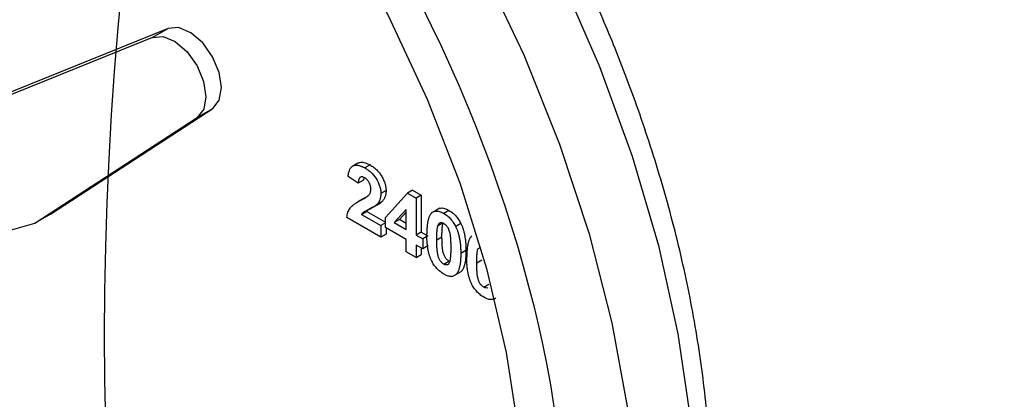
# Model space of a CAD drawing. Header units: inches. Extents: x 5 to 215, y 5 to 165.
# Tile 60 of 74: x 191.021 to 192.362, y 137.573 to 138.09. Entities that reach past the tile are written whole.
import ezdxf

# ---------------------------------------------------------------- set-up
doc = ezdxf.new("R2010")
doc.units = ezdxf.units.IN
doc.header["$LTSCALE"] = 20
doc.header["$MEASUREMENT"] = 0
doc.layers.add('TEXT', color=140, linetype='Continuous', lineweight=25)

msp = doc.modelspace()

# ---------------------------------------------------------------- linework, layer by layer
for p, q in [((191.2233, 138.078), (190.9774, 137.9784)), ((191.2233, 138.078), (191.2021, 138.0658)), ((191.2021, 138.0658), (190.9562, 137.9662)), ((191.0632, 137.8248), (191.2841, 137.9691)), ((191.2629, 137.9568), (191.2841, 137.9691)), ((191.042, 137.8126), (191.2629, 137.9568)), ((191.4818, 137.8946), (191.4747, 137.8905)), ((191.4983, 137.892), (191.4912, 137.8879)), ((191.4821, 137.867), (191.4685, 137.8764)), ((191.4892, 137.8711), (191.4821, 137.867)), ((191.4896, 137.8745), (191.4892, 137.8711)), ((191.52, 137.8572), (191.5129, 137.8532)), ((191.5193, 137.8204), (191.5492, 137.8534)), ((191.5562, 137.8575), (191.5492, 137.8534)), ((191.5492, 137.8534), (191.561, 137.8466)), ((191.5562, 137.8575), (191.568, 137.8507)), ((191.4891, 137.8461), (191.482, 137.842)), ((191.4929, 137.8482), (191.4858, 137.8441)), ((191.4891, 137.846), (191.4929, 137.8482)), ((191.5131, 137.8407), (191.5061, 137.8366)), ((191.568, 137.8507), (191.561, 137.8466)), ((191.561, 137.8466), (191.561, 137.7963)), ((191.568, 137.8507), (191.568, 137.8004)), ((191.4866, 137.8246), (191.4937, 137.8287)), ((191.4937, 137.8287), (191.5193, 137.8139)), ((191.5474, 137.8314), (191.5312, 137.8135)), ((191.5383, 137.8176), (191.5474, 137.8277)), ((191.5474, 137.8042), (191.5474, 137.8314)), ((191.5933, 137.833), (191.5863, 137.8289)), ((191.6056, 137.83), (191.5986, 137.8259)), ((190.7299, 137.7231), (191.042, 137.8126)), ((191.0632, 137.8248), (191.042, 137.8126)), ((191.5129, 137.7937), (191.4667, 137.8204)), ((191.4866, 137.8246), (191.5129, 137.8094)), ((191.5193, 137.8131), (191.5129, 137.8094)), ((191.5193, 137.8068), (191.5193, 137.8204)), ((191.5383, 137.8176), (191.5312, 137.8135)), ((191.5312, 137.8135), (191.5474, 137.8042)), ((191.5474, 137.8123), (191.5383, 137.8176)), ((191.5976, 137.813), (191.5906, 137.8089)), ((191.5129, 137.8094), (191.5129, 137.7937)), ((191.5474, 137.7906), (191.5193, 137.8068)), ((191.52, 137.8064), (191.52, 137.7978)), ((191.568, 137.8004), (191.561, 137.7963)), ((191.568, 137.8004), (191.5771, 137.7952)), ((191.6218, 137.8123), (191.6148, 137.8082)), ((191.52, 137.7978), (191.5129, 137.7937)), ((191.5474, 137.7738), (191.5474, 137.7906)), ((191.561, 137.7963), (191.57, 137.7911)), ((191.5771, 137.7952), (191.57, 137.7911)), ((191.57, 137.7911), (191.57, 137.7775)), ((191.5891, 137.79), (191.5961, 137.7941)), ((191.561, 137.766), (191.5474, 137.7738)), ((191.57, 137.7775), (191.561, 137.7827)), ((191.561, 137.7827), (191.561, 137.766)), ((191.568, 137.7786), (191.568, 137.7701)), ((191.5771, 137.7816), (191.57, 137.7775)), ((191.5771, 137.7821), (191.5771, 137.7816)), ((191.6288, 137.7753), (191.6217, 137.7712)), ((191.6486, 137.7796), (191.645, 137.7775)), ((191.561, 137.766), (191.568, 137.7701)), ((191.5986, 137.7568), (191.6056, 137.7609)), ((191.6435, 137.7586), (191.6505, 137.7627)), ((191.6218, 137.7463), (191.6147, 137.7422)), ((191.653, 137.7254), (191.66, 137.7295))]:
    msp.add_line(p, q)
at = {"flags": 128}
for points in [[(190.2948, 139.0155), (190.3032, 139.0202), (190.3743, 139.0513), (190.4514, 139.0701), (190.5338, 139.0764), (190.6205, 139.0701), (190.7107, 139.0513), (190.8033, 139.0202), (190.8974, 138.9771), (190.9921, 138.9224), (191.0862, 138.8569), (191.1789, 138.781), (191.269, 138.6957), (191.3558, 138.6019), (191.4381, 138.5005), (191.5153, 138.3927), (191.5863, 138.2795), (191.6506, 138.1622), (191.7074, 138.042), (191.7562, 137.9201), (191.7963, 137.798), (191.8274, 137.6768), (191.8491, 137.5579)], [(191.0225, 138.9961), (191.1171, 138.9359), (191.2106, 138.8651), (191.3021, 138.7844), (191.3907, 138.6947), (191.4753, 138.597), (191.5552, 138.4922), (191.6294, 138.3816), (191.6972, 138.2662), (191.7578, 138.1472), (191.8106, 138.0261), (191.8551, 137.9039), (191.8908, 137.7821), (191.9172, 137.6619), (191.9342, 137.5446), (191.9415, 137.4314), (191.939, 137.3236), (191.9269, 137.2222), (191.9052, 137.1284), (191.8741, 137.0431), (191.8339, 136.9673), (191.7852, 136.9017), (191.7284, 136.8471), (191.6853, 136.8164)], [(190.8953, 138.8001), (190.9847, 138.7428), (191.0731, 138.6747), (191.1593, 138.5968), (191.2423, 138.51), (191.3211, 138.4152), (191.3947, 138.3138), (191.4623, 138.2068), (191.523, 138.0957), (191.576, 137.9817), (191.6208, 137.8662), (191.6568, 137.7507), (191.6836, 137.6365), (191.7007, 137.5251)], [(191.2841, 137.9691), (191.293, 137.9802), (191.2961, 137.9973), (191.2929, 138.018), (191.2839, 138.0393), (191.2704, 138.0583), (191.2542, 138.0722), (191.2377, 138.0791), (191.2233, 138.078)], [(191.2021, 138.0658), (191.2165, 138.0669), (191.233, 138.06), (191.2492, 138.0461), (191.2627, 138.0271), (191.2717, 138.0057), (191.2749, 137.985), (191.2718, 137.9679), (191.2629, 137.9568)]]:
    msp.add_lwpolyline(points, dxfattribs=at)
for points, knots in [([(190.8953, 138.8654), (191.1259, 138.7323), (191.3472, 138.4987), (191.6734, 137.9337), (191.765, 137.6254), (191.765, 137.0926), (191.6734, 136.8901), (191.3472, 136.7017), (191.1259, 136.7236), (190.8953, 136.8567)], [0, 0, 0, 0, 0.25, 0.25, 0.5, 0.5, 0.75, 0.75, 1, 1, 1, 1]), ([(192.3528, 137.4396), (192.3592, 137.4524), (192.3766, 137.4876), (192.3969, 137.5529), (192.4142, 137.634), (192.4236, 137.7206), (192.4253, 137.8116), (192.4196, 137.906), (192.4065, 138.0029), (192.3864, 138.1008), (192.3602, 138.198), (192.3286, 138.2929), (192.2956, 138.3766), (192.2629, 138.4501), (192.2271, 138.5235), (192.1988, 138.5743), (192.1822, 138.604)], [0, 0, 0, 0, 0.0458659, 0.1260963, 0.2062014, 0.2861209, 0.3657867, 0.4451128, 0.5239627, 0.602063, 0.6788308, 0.7528135, 0.8242661, 0.8754013, 0.9270386, 1, 1, 1, 1]), ([(191.6859, 136.8185), (191.6963, 136.8246), (191.7296, 136.8442), (191.7769, 136.8875), (191.8276, 136.9466), (191.8695, 137.0129), (191.9041, 137.0868), (191.9308, 137.1677), (191.9497, 137.2546), (191.9606, 137.3468), (191.9635, 137.4433), (191.9587, 137.5433), (191.9464, 137.6456), (191.9269, 137.7493), (191.9007, 137.8527), (191.869, 137.9534), (191.8343, 138.0462), (191.8001, 138.1266), (191.7653, 138.2003), (191.7322, 138.2647), (191.7082, 138.307), (191.6982, 138.3246)], [0, 0, 0, 0, 0.02848, 0.0911908, 0.1493848, 0.2080385, 0.2670919, 0.3264002, 0.3858023, 0.4451641, 0.5043779, 0.5633413, 0.6219691, 0.6801103, 0.7374668, 0.7933534, 0.8457949, 0.8905741, 0.926741, 0.9694214, 1, 1, 1, 1]), ([(191.4819, 137.8944), (191.4831, 137.895), (191.4859, 137.8962), (191.4916, 137.8953), (191.496, 137.8931), (191.4983, 137.892)], [0, 0, 0, 0, 0.271244, 0.6199537, 1, 1, 1, 1]), ([(191.4685, 137.8764), (191.4686, 137.8774), (191.4688, 137.8793), (191.4693, 137.882), (191.47, 137.8843), (191.4708, 137.8863), (191.4718, 137.888), (191.473, 137.8893), (191.4743, 137.8904), (191.4758, 137.8911), (191.4774, 137.8915), (191.4791, 137.8917), (191.4809, 137.8917), (191.4827, 137.8914), (191.4847, 137.8909), (191.4868, 137.8901), (191.489, 137.8892), (191.4905, 137.8883), (191.4912, 137.8879)], [0, 0, 0, 0, 0.079436, 0.154013, 0.224141, 0.289934, 0.352732, 0.412726, 0.470303, 0.527169, 0.583502, 0.639948, 0.696585, 0.753727, 0.812707, 0.872963, 0.935035, 1, 1, 1, 1]), ([(191.4912, 137.8879), (191.4926, 137.8871), (191.4939, 137.8862), (191.4966, 137.8843), (191.4979, 137.8833), (191.5018, 137.8797), (191.5043, 137.8768), (191.5084, 137.8703), (191.5101, 137.8668), (191.5118, 137.8615), (191.5122, 137.8598), (191.5128, 137.8564), (191.5129, 137.8548), (191.5129, 137.8532)], [0, 0, 0, 0, 0.125, 0.125, 0.25, 0.25, 0.5, 0.5, 0.75, 0.75, 0.875, 0.875, 1, 1, 1, 1]), ([(191.4983, 137.892), (191.4991, 137.8915), (191.5007, 137.8905), (191.503, 137.8889), (191.5052, 137.8871), (191.5073, 137.8852), (191.5092, 137.8832), (191.511, 137.8811), (191.5127, 137.8788), (191.5142, 137.8764), (191.5156, 137.874), (191.5167, 137.8716), (191.5177, 137.8692), (191.5186, 137.8668), (191.5192, 137.8644), (191.5196, 137.862), (191.5199, 137.8596), (191.52, 137.858), (191.52, 137.8572)], [0, 0, 0, 0, 0.075672, 0.147381, 0.216085, 0.281698, 0.34546, 0.407486, 0.468731, 0.529782, 0.590033, 0.648548, 0.705954, 0.763102, 0.820289, 0.878479, 0.938226, 1, 1, 1, 1]), ([(191.4909, 137.8744), (191.4903, 137.8748), (191.4891, 137.8754), (191.4874, 137.8758), (191.4859, 137.8757), (191.4849, 137.8753), (191.4842, 137.8746), (191.4837, 137.874), (191.4833, 137.8732), (191.4829, 137.8723), (191.4826, 137.8712), (191.4824, 137.8699), (191.4822, 137.8685), (191.4821, 137.8675), (191.4821, 137.867)], [0, 0, 0, 0, 0.116899, 0.225824, 0.330086, 0.435451, 0.490307, 0.548244, 0.610767, 0.677675, 0.749189, 0.826859, 0.910112, 1, 1, 1, 1]), ([(191.4993, 137.8589), (191.4993, 137.8597), (191.4992, 137.8613), (191.4988, 137.8637), (191.4981, 137.866), (191.4971, 137.8681), (191.4959, 137.8701), (191.4944, 137.8718), (191.4927, 137.8733), (191.4915, 137.8741), (191.4909, 137.8744)], [0, 0, 0, 0, 0.14914, 0.282162, 0.404656, 0.52111, 0.634416, 0.748796, 0.868711, 1, 1, 1, 1]), ([(191.4966, 137.851), (191.497, 137.8516), (191.4978, 137.8526), (191.4987, 137.8545), (191.4992, 137.8566), (191.4993, 137.8581), (191.4993, 137.8589)], [0, 0, 0, 0, 0.272796, 0.526191, 0.766904, 1, 1, 1, 1]), ([(191.5129, 137.8532), (191.5129, 137.8513), (191.5128, 137.8495), (191.5121, 137.8462), (191.5117, 137.8447), (191.5098, 137.8406), (191.508, 137.8385), (191.5061, 137.8366)], [0, 0, 0, 0, 0.25, 0.25, 0.5, 0.5, 1, 1, 1, 1]), ([(191.52, 137.8572), (191.52, 137.8564), (191.5199, 137.8546), (191.5196, 137.8522), (191.5191, 137.8499), (191.5184, 137.8479), (191.5174, 137.8459), (191.5162, 137.8441), (191.5148, 137.8423), (191.5137, 137.8413), (191.5131, 137.8407)], [0, 0, 0, 0, 0.119176, 0.236427, 0.352664, 0.469086, 0.589463, 0.717601, 0.854189, 1, 1, 1, 1]), ([(191.4667, 137.8204), (191.4668, 137.8217), (191.4671, 137.8242), (191.4681, 137.8275), (191.4694, 137.8306), (191.4708, 137.8329), (191.4722, 137.8346), (191.4735, 137.8359), (191.475, 137.8372), (191.4767, 137.8386), (191.4786, 137.8399), (191.4808, 137.8413), (191.4832, 137.8427), (191.4849, 137.8436), (191.4858, 137.8441)], [0, 0, 0, 0, 0.096357, 0.192661, 0.289455, 0.388479, 0.441921, 0.501521, 0.567883, 0.640892, 0.720371, 0.806637, 0.900016, 1, 1, 1, 1]), ([(191.4858, 137.8441), (191.4865, 137.8444), (191.4878, 137.8452), (191.4897, 137.8462), (191.4914, 137.8472), (191.4929, 137.8481), (191.4941, 137.8489), (191.4951, 137.8497), (191.496, 137.8503), (191.4964, 137.8508), (191.4966, 137.851)], [0, 0, 0, 0, 0.18509, 0.352357, 0.50308, 0.637279, 0.752473, 0.851886, 0.934339, 1, 1, 1, 1]), ([(191.5131, 137.8407), (191.5129, 137.8405), (191.5124, 137.8401), (191.5117, 137.8395), (191.5108, 137.8389), (191.5097, 137.8383), (191.5086, 137.8377), (191.5073, 137.837), (191.5059, 137.8363), (191.5044, 137.8356), (191.5029, 137.8349), (191.5015, 137.8342), (191.5003, 137.8336), (191.4992, 137.8331), (191.4983, 137.8326), (191.4975, 137.8321), (191.4969, 137.8318), (191.496, 137.8311), (191.4949, 137.8302), (191.4941, 137.8292), (191.4937, 137.8287)], [0, 0, 0, 0, 0.036975, 0.079193, 0.126701, 0.179184, 0.237369, 0.300559, 0.369153, 0.443112, 0.516018, 0.582473, 0.642137, 0.69462, 0.740679, 0.779589, 0.812074, 0.837814, 0.922565, 1, 1, 1, 1]), ([(191.5061, 137.8366), (191.5031, 137.8341), (191.4996, 137.8326), (191.4944, 137.8301), (191.4927, 137.8293), (191.4902, 137.8279), (191.4894, 137.8274), (191.4879, 137.8262), (191.4873, 137.8254), (191.4866, 137.8246)], [0, 0, 0, 0, 0.5, 0.5, 0.75, 0.75, 0.875, 0.875, 1, 1, 1, 1]), ([(191.5825, 137.8269), (191.5822, 137.8267), (191.5816, 137.8261), (191.5808, 137.8252), (191.5801, 137.8241), (191.5794, 137.8229), (191.5787, 137.8215), (191.5782, 137.82), (191.5776, 137.8184), (191.5772, 137.8167), (191.5768, 137.8148), (191.5764, 137.8128), (191.5761, 137.8107), (191.5759, 137.8084), (191.5757, 137.806), (191.5756, 137.8035), (191.5755, 137.8008), (191.5755, 137.799), (191.5755, 137.798)], [0, 0, 0, 0, 0.0473976, 0.0960396, 0.1461287, 0.1978507, 0.2515608, 0.3074839, 0.3656459, 0.425427, 0.4880958, 0.5532584, 0.6208262, 0.6914358, 0.764257, 0.840213, 0.9184707, 1, 1, 1, 1]), ([(191.5825, 137.8269), (191.5829, 137.8273), (191.5839, 137.8281), (191.5856, 137.8288), (191.5874, 137.8292), (191.5894, 137.8292), (191.5915, 137.8289), (191.5937, 137.8282), (191.5961, 137.8273), (191.5977, 137.8264), (191.5986, 137.8259)], [0, 0, 0, 0, 0.123958, 0.2447, 0.363941, 0.484152, 0.605999, 0.731306, 0.862758, 1, 1, 1, 1]), ([(191.5935, 137.8326), (191.594, 137.8329), (191.5961, 137.8339), (191.6006, 137.8326), (191.6042, 137.8307), (191.6056, 137.83)], [0, 0, 0, 0, 0.146661, 0.669277, 1, 1, 1, 1]), ([(191.5986, 137.8259), (191.5994, 137.8254), (191.6011, 137.8244), (191.6034, 137.8226), (191.6057, 137.8207), (191.6078, 137.8185), (191.6098, 137.8162), (191.6116, 137.8137), (191.6133, 137.811), (191.6143, 137.8091), (191.6148, 137.8082)], [0, 0, 0, 0, 0.1373231, 0.2673523, 0.3929646, 0.5149204, 0.6341998, 0.7543524, 0.8755755, 1, 1, 1, 1]), ([(191.6056, 137.83), (191.6065, 137.8295), (191.6081, 137.8285), (191.6105, 137.8267), (191.6128, 137.8248), (191.6149, 137.8226), (191.6168, 137.8203), (191.6187, 137.8178), (191.6203, 137.8151), (191.6213, 137.8132), (191.6218, 137.8123)], [0, 0, 0, 0, 0.1373231, 0.2673523, 0.3929646, 0.5149204, 0.6341998, 0.7543524, 0.8755755, 1, 1, 1, 1]), ([(191.5906, 137.8089), (191.5908, 137.8095), (191.5911, 137.8106), (191.5919, 137.8119), (191.5928, 137.8129), (191.5938, 137.8134), (191.5949, 137.8135), (191.5961, 137.8134), (191.5973, 137.813), (191.5981, 137.8125), (191.5986, 137.8123)], [0, 0, 0, 0, 0.165967, 0.313051, 0.441925, 0.558757, 0.669878, 0.777615, 0.887576, 1, 1, 1, 1]), ([(191.5961, 137.7941), (191.5961, 137.7952), (191.5961, 137.7974), (191.5962, 137.8004), (191.5963, 137.8032), (191.5965, 137.8057), (191.5967, 137.8079), (191.597, 137.8099), (191.5973, 137.8116), (191.5975, 137.8125), (191.5976, 137.813)], [0, 0, 0, 0, 0.168587, 0.324063, 0.467301, 0.598424, 0.716663, 0.822958, 0.917627, 1, 1, 1, 1]), ([(191.5891, 137.79), (191.5891, 137.7911), (191.5891, 137.7933), (191.5891, 137.7963), (191.5893, 137.7991), (191.5894, 137.8016), (191.5896, 137.8038), (191.5899, 137.8058), (191.5902, 137.8075), (191.5904, 137.8085), (191.5906, 137.8089)], [0, 0, 0, 0, 0.168587, 0.324063, 0.467301, 0.598424, 0.716663, 0.822958, 0.917627, 1, 1, 1, 1]), ([(191.5986, 137.8123), (191.599, 137.812), (191.5999, 137.8115), (191.6011, 137.8104), (191.6023, 137.8092), (191.6034, 137.8078), (191.6044, 137.8061), (191.6053, 137.804), (191.6061, 137.8016), (191.6067, 137.7993), (191.6071, 137.7972), (191.6073, 137.7953), (191.6076, 137.7932), (191.6078, 137.7908), (191.6079, 137.7882), (191.608, 137.7854), (191.6081, 137.7823), (191.6081, 137.7801), (191.6081, 137.779)], [0, 0, 0, 0, 0.045051, 0.089115, 0.131831, 0.175939, 0.223767, 0.279492, 0.344622, 0.420959, 0.465855, 0.51804, 0.578352, 0.64628, 0.722489, 0.806966, 0.899303, 1, 1, 1, 1]), ([(191.6148, 137.8082), (191.615, 137.8076), (191.6156, 137.8064), (191.6164, 137.8045), (191.6171, 137.8026), (191.6178, 137.8006), (191.6184, 137.7985), (191.619, 137.7964), (191.6195, 137.7942), (191.62, 137.7919), (191.6204, 137.7896), (191.6207, 137.7872), (191.621, 137.7847), (191.6213, 137.7821), (191.6215, 137.7795), (191.6216, 137.7768), (191.6217, 137.774), (191.6217, 137.7721), (191.6217, 137.7712)], [0, 0, 0, 0, 0.046673, 0.095251, 0.144862, 0.19631, 0.249763, 0.305775, 0.363267, 0.423548, 0.486033, 0.551487, 0.619434, 0.689951, 0.763148, 0.839004, 0.918105, 1, 1, 1, 1]), ([(191.6218, 137.8123), (191.6221, 137.8117), (191.6227, 137.8105), (191.6235, 137.8086), (191.6242, 137.8067), (191.6249, 137.8047), (191.6255, 137.8026), (191.6261, 137.8005), (191.6266, 137.7983), (191.6271, 137.796), (191.6274, 137.7937), (191.6278, 137.7912), (191.6281, 137.7887), (191.6283, 137.7862), (191.6285, 137.7835), (191.6287, 137.7809), (191.6288, 137.7781), (191.6288, 137.7762), (191.6288, 137.7753)], [0, 0, 0, 0, 0.046673, 0.095251, 0.144862, 0.19631, 0.249763, 0.305775, 0.363267, 0.423548, 0.486033, 0.551487, 0.619434, 0.689951, 0.763148, 0.839004, 0.918105, 1, 1, 1, 1]), ([(191.5986, 137.7432), (191.5977, 137.7437), (191.5961, 137.7447), (191.5936, 137.7466), (191.5913, 137.7486), (191.5892, 137.7509), (191.5871, 137.7533), (191.5852, 137.756), (191.5834, 137.7589), (191.582, 137.7615), (191.581, 137.7636), (191.5803, 137.7653), (191.5796, 137.7671), (191.579, 137.769), (191.5784, 137.771), (191.5779, 137.7731), (191.5775, 137.7752), (191.577, 137.7774), (191.5767, 137.7797), (191.5763, 137.7821), (191.5761, 137.7845), (191.5758, 137.7871), (191.5757, 137.7897), (191.5755, 137.7924), (191.5755, 137.7952), (191.5755, 137.7971), (191.5755, 137.798)], [0, 0, 0, 0, 0.052409, 0.102698, 0.151428, 0.199593, 0.247225, 0.295496, 0.34477, 0.395913, 0.422466, 0.450208, 0.479008, 0.508969, 0.540574, 0.57368, 0.608385, 0.644555, 0.682462, 0.722219, 0.763823, 0.807353, 0.852522, 0.899675, 0.948823, 1, 1, 1, 1]), ([(191.5986, 137.7568), (191.5981, 137.7571), (191.5973, 137.7576), (191.5961, 137.7587), (191.5949, 137.7599), (191.5938, 137.7613), (191.5928, 137.763), (191.5919, 137.7651), (191.5911, 137.7675), (191.5905, 137.7698), (191.5901, 137.7719), (191.5898, 137.7738), (191.5896, 137.7759), (191.5894, 137.7782), (191.5892, 137.7808), (191.5891, 137.7837), (191.5891, 137.7868), (191.5891, 137.7889), (191.5891, 137.79)], [0, 0, 0, 0, 0.045111, 0.088643, 0.131873, 0.175782, 0.223334, 0.278855, 0.344286, 0.420258, 0.465092, 0.517437, 0.577764, 0.646322, 0.722599, 0.806717, 0.899165, 1, 1, 1, 1]), ([(191.6056, 137.7609), (191.6052, 137.7612), (191.6044, 137.7617), (191.6031, 137.7627), (191.602, 137.764), (191.6009, 137.7654), (191.5998, 137.7671), (191.599, 137.7692), (191.5981, 137.7716), (191.5975, 137.7739), (191.5972, 137.776), (191.5969, 137.7778), (191.5967, 137.7799), (191.5964, 137.7823), (191.5963, 137.7849), (191.5962, 137.7878), (191.5962, 137.7908), (191.5961, 137.793), (191.5961, 137.7941)], [0, 0, 0, 0, 0.045111, 0.088643, 0.131873, 0.175782, 0.223334, 0.278855, 0.344286, 0.420258, 0.465092, 0.517437, 0.577764, 0.646322, 0.722599, 0.806717, 0.899165, 1, 1, 1, 1]), ([(191.6368, 137.7955), (191.6366, 137.7953), (191.636, 137.7947), (191.6352, 137.7938), (191.6344, 137.7927), (191.6338, 137.7915), (191.6331, 137.7901), (191.6326, 137.7886), (191.632, 137.787), (191.6316, 137.7853), (191.6312, 137.7834), (191.6308, 137.7814), (191.6305, 137.7793), (191.6303, 137.777), (191.6301, 137.7746), (191.63, 137.7721), (191.6299, 137.7694), (191.6299, 137.7676), (191.6299, 137.7666)], [0, 0, 0, 0, 0.047398, 0.09604, 0.146129, 0.197851, 0.251561, 0.307484, 0.365646, 0.425427, 0.488096, 0.553258, 0.620826, 0.691436, 0.764257, 0.840213, 0.918471, 1, 1, 1, 1]), ([(191.6081, 137.779), (191.6081, 137.7779), (191.6081, 137.7758), (191.608, 137.7727), (191.6079, 137.77), (191.6077, 137.7675), (191.6075, 137.7653), (191.6073, 137.7633), (191.607, 137.7616), (191.6067, 137.7607), (191.6066, 137.7602)], [0, 0, 0, 0, 0.168314, 0.324299, 0.4680057, 0.5987357, 0.7173621, 0.823188, 0.917357, 1, 1, 1, 1]), ([(191.6288, 137.7753), (191.6288, 137.7743), (191.6288, 137.7725), (191.6287, 137.7698), (191.6285, 137.7673), (191.6283, 137.7649), (191.6281, 137.7626), (191.6278, 137.7604), (191.6274, 137.7584), (191.627, 137.7565), (191.6266, 137.7548), (191.626, 137.7532), (191.6255, 137.7517), (191.6248, 137.7503), (191.6242, 137.7491), (191.6234, 137.748), (191.6226, 137.7471), (191.6221, 137.7465), (191.6218, 137.7463)], [0, 0, 0, 0, 0.081774, 0.160286, 0.236029, 0.309118, 0.37953, 0.447377, 0.512357, 0.574749, 0.634941, 0.692941, 0.748708, 0.802702, 0.854279, 0.904229, 0.952735, 1, 1, 1, 1]), ([(191.6435, 137.7586), (191.6435, 137.7597), (191.6435, 137.7619), (191.6435, 137.7649), (191.6436, 137.7677), (191.6438, 137.7702), (191.644, 137.7724), (191.6443, 137.7744), (191.6446, 137.7761), (191.6448, 137.7771), (191.645, 137.7775)], [0, 0, 0, 0, 0.168587, 0.324063, 0.467301, 0.598424, 0.716663, 0.822958, 0.917627, 1, 1, 1, 1]), ([(191.6066, 137.7602), (191.6064, 137.7596), (191.606, 137.7585), (191.6053, 137.7572), (191.6044, 137.7563), (191.6034, 137.7558), (191.6023, 137.7556), (191.6011, 137.7558), (191.5999, 137.7561), (191.599, 137.7566), (191.5986, 137.7568)], [0, 0, 0, 0, 0.165947, 0.313014, 0.441872, 0.55869, 0.668748, 0.777614, 0.886362, 1, 1, 1, 1]), ([(191.6217, 137.7712), (191.6217, 137.7702), (191.6217, 137.7684), (191.6216, 137.7657), (191.6215, 137.7632), (191.6213, 137.7608), (191.621, 137.7585), (191.6207, 137.7563), (191.6204, 137.7544), (191.62, 137.7525), (191.6195, 137.7507), (191.619, 137.7491), (191.6184, 137.7476), (191.6178, 137.7463), (191.6171, 137.745), (191.6164, 137.744), (191.6156, 137.743), (191.615, 137.7425), (191.6147, 137.7422)], [0, 0, 0, 0, 0.081774, 0.160286, 0.236029, 0.309118, 0.37953, 0.447377, 0.512357, 0.574749, 0.634941, 0.692941, 0.748708, 0.802702, 0.854279, 0.904229, 0.952735, 1, 1, 1, 1]), ([(191.653, 137.7118), (191.6521, 137.7123), (191.6505, 137.7133), (191.648, 137.7152), (191.6457, 137.7172), (191.6436, 137.7195), (191.6415, 137.7219), (191.6396, 137.7246), (191.6378, 137.7275), (191.6364, 137.7301), (191.6354, 137.7322), (191.6347, 137.7339), (191.634, 137.7357), (191.6334, 137.7376), (191.6328, 137.7396), (191.6323, 137.7417), (191.6318, 137.7438), (191.6314, 137.746), (191.6311, 137.7483), (191.6307, 137.7507), (191.6305, 137.7531), (191.6302, 137.7557), (191.6301, 137.7583), (191.6299, 137.761), (191.6299, 137.7638), (191.6299, 137.7657), (191.6299, 137.7666)], [0, 0, 0, 0, 0.0524091, 0.1026983, 0.151428, 0.1995928, 0.2472248, 0.295496, 0.3447701, 0.3959133, 0.4224655, 0.4502084, 0.4790083, 0.5089694, 0.5405737, 0.5736803, 0.6083847, 0.6445549, 0.6824623, 0.7222195, 0.7638232, 0.8073533, 0.8525223, 0.8996753, 0.9488234, 1, 1, 1, 1]), ([(191.653, 137.7254), (191.6525, 137.7257), (191.6517, 137.7262), (191.6505, 137.7273), (191.6493, 137.7285), (191.6482, 137.7299), (191.6472, 137.7316), (191.6463, 137.7337), (191.6455, 137.7361), (191.6449, 137.7384), (191.6445, 137.7405), (191.6442, 137.7424), (191.644, 137.7445), (191.6438, 137.7468), (191.6436, 137.7494), (191.6435, 137.7523), (191.6435, 137.7554), (191.6435, 137.7575), (191.6435, 137.7586)], [0, 0, 0, 0, 0.045111, 0.088643, 0.131873, 0.175782, 0.223334, 0.278855, 0.344286, 0.420258, 0.465092, 0.517437, 0.577764, 0.646322, 0.722599, 0.806717, 0.899165, 1, 1, 1, 1]), ([(191.6147, 137.7422), (191.6142, 137.7418), (191.6132, 137.7411), (191.6116, 137.7403), (191.6097, 137.74), (191.6078, 137.7399), (191.6057, 137.7402), (191.6034, 137.7409), (191.6011, 137.7419), (191.5994, 137.7428), (191.5986, 137.7432)], [0, 0, 0, 0, 0.123954, 0.244691, 0.363928, 0.483447, 0.606014, 0.731315, 0.862763, 1, 1, 1, 1]), ([(191.6584, 137.7248), (191.6583, 137.7247), (191.6577, 137.7241), (191.6559, 137.7242), (191.6541, 137.7248), (191.6531, 137.7253), (191.653, 137.7254)], [0, 0, 0, 0, 0.060188, 0.506161, 0.913744, 1, 1, 1, 1]), ([(191.6691, 137.7108), (191.6686, 137.7104), (191.6676, 137.7097), (191.6659, 137.7089), (191.6641, 137.7086), (191.6622, 137.7085), (191.6601, 137.7088), (191.6578, 137.7095), (191.6554, 137.7105), (191.6538, 137.7114), (191.653, 137.7118)], [0, 0, 0, 0, 0.123954, 0.244691, 0.363928, 0.483447, 0.606014, 0.731315, 0.862763, 1, 1, 1, 1])]:
    msp.add_open_spline(points, degree=3, knots=knots)
at = {"layer": 'TEXT'}
msp.add_circle((195.8097, 137.66), 4.6728, dxfattribs=at)

doc.saveas('drawing.dxf')
